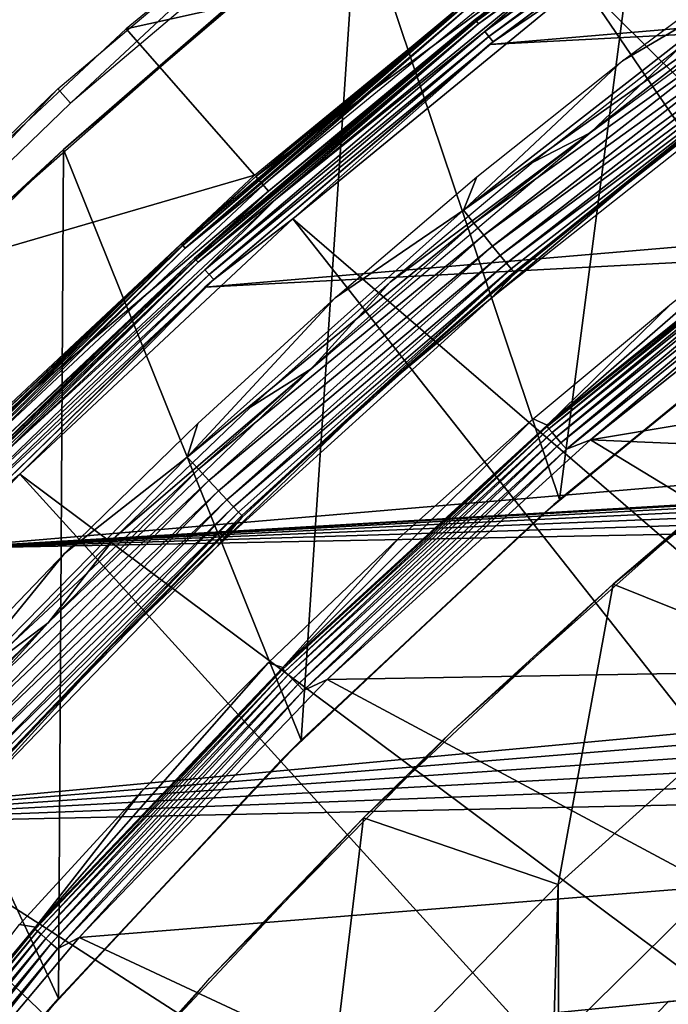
# Model space of a CAD drawing. Header units: millimetres. Extents: x -30.2 to 30.2, y -30.6 to 30.2.
# Tile 60 of 101: x -20.5 to -17.2, y 17.8 to 22.8. Entities that reach past the tile are written whole.
import ezdxf

# ---------------------------------------------------------------- set-up
doc = ezdxf.new("R2010")
doc.units = ezdxf.units.MM
doc.header["$LTSCALE"] = 65.185185
for name, color, linetype in [('1', 7, 'CONTINUOUS'), ('10', 7, 'CONTINUOUS'), ('13', 7, 'CONTINUOUS'), ('17', 7, 'CONTINUOUS'), ('18', 7, 'CONTINUOUS'), ('19', 7, 'CONTINUOUS'), ('2', 7, 'CONTINUOUS'), ('21', 7, 'CONTINUOUS'), ('23', 7, 'CONTINUOUS'), ('24', 7, 'CONTINUOUS'), ('3', 7, 'CONTINUOUS'), ('31', 7, 'CONTINUOUS'), ('33', 7, 'CONTINUOUS'), ('34', 7, 'CONTINUOUS'), ('36', 7, 'CONTINUOUS'), ('38', 7, 'CONTINUOUS'), ('40', 7, 'CONTINUOUS'), ('41', 7, 'CONTINUOUS'), ('44', 7, 'CONTINUOUS'), ('45', 7, 'CONTINUOUS'), ('5', 7, 'CONTINUOUS'), ('7', 7, 'CONTINUOUS'), ('9', 7, 'CONTINUOUS')]:
    doc.layers.add(name, color=color, linetype=linetype)

msp = doc.modelspace()

# ---------------------------------------------------------------- linework, layer by layer
at = {"layer": '1', "color": 251, "linetype": 'Continuous', "true_color": 0x4c4c4c}
for points in [[(-17.1749, 21.3446, 0.1965), (-16.454, 21.9052, 0.1965), (-17.8066, 20.7285, 4.2035), (-17.1749, 21.3446, 0.1965)], [(-17.8066, 20.7285, 4.2035), (-16.454, 21.9052, 0.1965), (-16.3881, 21.8672, 4.2035), (-17.8066, 20.7285, 4.2035)], [(-17.8769, 20.7602, 0.1965), (-17.1749, 21.3446, 0.1965), (-17.8066, 20.7285, 4.2035), (-17.8769, 20.7602, 0.1965)], [(-18.5593, 20.1525, 0.1965), (-17.8769, 20.7602, 0.1965), (-19.1459, 19.4982, 4.2035), (-18.5593, 20.1525, 0.1965)], [(-19.1459, 19.4982, 4.2035), (-17.8769, 20.7602, 0.1965), (-17.8066, 20.7285, 4.2035), (-19.1459, 19.4982, 4.2035)], [(-19.2213, 19.5221, 0.1965), (-18.5593, 20.1525, 0.1965), (-19.1459, 19.4982, 4.2035), (-19.2213, 19.5221, 0.1965)], [(-19.8623, 18.8696, 0.1965), (-19.2213, 19.5221, 0.1965), (-20.4002, 18.1818, 4.2035), (-19.8623, 18.8696, 0.1965)], [(-20.4002, 18.1818, 4.2035), (-19.2213, 19.5221, 0.1965), (-19.1459, 19.4982, 4.2035), (-20.4002, 18.1818, 4.2035)], [(-20.4813, 18.1958, 0.1965), (-19.8623, 18.8696, 0.1965), (-20.4002, 18.1818, 4.2035), (-20.4813, 18.1958, 0.1965)], [(-21.564, 16.7851, 4.2035), (-20.4813, 18.1958, 0.1965), (-20.4002, 18.1818, 4.2035), (-21.564, 16.7851, 4.2035)]]:
    msp.add_3dface(points, dxfattribs=at)
at = {"layer": '10', "color": 251, "linetype": 'Continuous', "true_color": 0x4c4c4c}
for points in [[(-18.1712, 22.786, 5.8533), (-18.1645, 22.7776, 5.8888), (-16.6678, 23.8946, 5.8888), (-18.1712, 22.786, 5.8533)], [(-18.1645, 22.7776, 5.8888), (-16.658, 23.8805, 5.9217), (-16.6678, 23.8946, 5.8888), (-18.1645, 22.7776, 5.8888)], [(-18.1538, 22.7641, 5.9217), (-16.658, 23.8805, 5.9217), (-18.1645, 22.7776, 5.8888), (-18.1538, 22.7641, 5.9217)], [(-18.1538, 22.7641, 5.9217), (-17.711, 23.0814, 5.9508), (-16.658, 23.8805, 5.9217), (-18.1538, 22.7641, 5.9217)], [(-17.7445, 23.125, 5.8165), (-19.2189, 21.915, 5.8165), (-18.1712, 22.786, 5.8533), (-17.7445, 23.125, 5.8165)], [(-19.1827, 21.8736, 5.9508), (-17.711, 23.0814, 5.9508), (-18.1538, 22.7641, 5.9217), (-19.1827, 21.8736, 5.9508)], [(-18.1712, 22.786, 5.8533), (-19.2189, 21.915, 5.8165), (-19.5938, 21.575, 5.8533), (-18.1712, 22.786, 5.8533)], [(-18.1712, 22.786, 5.8533), (-19.5938, 21.575, 5.8533), (-18.1645, 22.7776, 5.8888), (-18.1712, 22.786, 5.8533)], [(-19.5938, 21.575, 5.8533), (-19.5865, 21.567, 5.8888), (-18.1645, 22.7776, 5.8888), (-19.5938, 21.575, 5.8533)], [(-19.5865, 21.567, 5.8888), (-18.1538, 22.7641, 5.9217), (-18.1645, 22.7776, 5.8888), (-19.5865, 21.567, 5.8888)], [(-19.575, 21.5542, 5.9217), (-18.1538, 22.7641, 5.9217), (-19.5865, 21.567, 5.8888), (-19.575, 21.5542, 5.9217)], [(-19.575, 21.5542, 5.9217), (-19.1827, 21.8736, 5.9508), (-18.1538, 22.7641, 5.9217), (-19.575, 21.5542, 5.9217)], [(-19.2189, 21.915, 5.8165), (-20.6111, 20.6111, 5.8165), (-19.5938, 21.575, 5.8533), (-19.2189, 21.915, 5.8165)], [(-20.5722, 20.5722, 5.9508), (-19.1827, 21.8736, 5.9508), (-19.575, 21.5542, 5.9217), (-20.5722, 20.5722, 5.9508)], [(-19.5938, 21.575, 5.8533), (-20.6111, 20.6111, 5.8165), (-20.9359, 20.2753, 5.8533), (-19.5938, 21.575, 5.8533)], [(-19.5938, 21.575, 5.8533), (-20.9359, 20.2753, 5.8533), (-19.5865, 21.567, 5.8888), (-19.5938, 21.575, 5.8533)], [(-20.9359, 20.2753, 5.8533), (-20.9281, 20.2677, 5.8888), (-19.5865, 21.567, 5.8888), (-20.9359, 20.2753, 5.8533)], [(-20.9281, 20.2677, 5.8888), (-19.575, 21.5542, 5.9217), (-19.5865, 21.567, 5.8888), (-20.9281, 20.2677, 5.8888)], [(-20.9158, 20.2558, 5.9217), (-19.575, 21.5542, 5.9217), (-20.9281, 20.2677, 5.8888), (-20.9158, 20.2558, 5.9217)], [(-20.9158, 20.2558, 5.9217), (-20.5722, 20.5722, 5.9508), (-19.575, 21.5542, 5.9217), (-20.9158, 20.2558, 5.9217)]]:
    msp.add_3dface(points, dxfattribs=at)
at = {"layer": '13', "color": 251, "linetype": 'Continuous', "true_color": 0x4c4c4c}
for points in [[(-19.2835, 21.9886, 0.2035), (-17.8041, 23.2028, 0.2035), (-18.2329, 22.8633, 0.1641), (-19.2835, 21.9886, 0.2035)], [(-17.7692, 23.1573, 0.0598), (-19.2457, 21.9455, 0.0598), (-18.2146, 22.8404, 0.0907), (-17.7692, 23.1573, 0.0598)], [(-19.6602, 21.6481, 0.1641), (-19.2835, 21.9886, 0.2035), (-18.2329, 22.8633, 0.1641), (-19.6602, 21.6481, 0.1641)], [(-19.6602, 21.6481, 0.1641), (-18.2329, 22.8633, 0.1641), (-19.6529, 21.64, 0.1259), (-19.6602, 21.6481, 0.1641)], [(-18.2329, 22.8633, 0.1641), (-18.226, 22.8547, 0.1259), (-19.6529, 21.64, 0.1259), (-18.2329, 22.8633, 0.1641)], [(-18.226, 22.8547, 0.1259), (-19.6406, 21.6265, 0.0907), (-19.6529, 21.64, 0.1259), (-18.226, 22.8547, 0.1259)], [(-18.2146, 22.8404, 0.0907), (-19.6406, 21.6265, 0.0907), (-18.226, 22.8547, 0.1259), (-18.2146, 22.8404, 0.0907)], [(-18.2146, 22.8404, 0.0907), (-19.2457, 21.9455, 0.0598), (-19.6406, 21.6265, 0.0907), (-18.2146, 22.8404, 0.0907)], [(-20.6804, 20.6804, 0.2035), (-19.2835, 21.9886, 0.2035), (-19.6602, 21.6481, 0.1641), (-20.6804, 20.6804, 0.2035)], [(-19.2457, 21.9455, 0.0598), (-20.6398, 20.6398, 0.0598), (-19.6406, 21.6265, 0.0907), (-19.2457, 21.9455, 0.0598)], [(-21.0069, 20.344, 0.1641), (-20.6804, 20.6804, 0.2035), (-19.6602, 21.6481, 0.1641), (-21.0069, 20.344, 0.1641)], [(-21.0069, 20.344, 0.1641), (-19.6602, 21.6481, 0.1641), (-20.999, 20.3364, 0.1259), (-21.0069, 20.344, 0.1641)], [(-19.6602, 21.6481, 0.1641), (-19.6529, 21.64, 0.1259), (-20.999, 20.3364, 0.1259), (-19.6602, 21.6481, 0.1641)], [(-19.6529, 21.64, 0.1259), (-20.9858, 20.3237, 0.0907), (-20.999, 20.3364, 0.1259), (-19.6529, 21.64, 0.1259)], [(-19.6406, 21.6265, 0.0907), (-20.9858, 20.3237, 0.0907), (-19.6529, 21.64, 0.1259), (-19.6406, 21.6265, 0.0907)], [(-19.6406, 21.6265, 0.0907), (-20.6398, 20.6398, 0.0598), (-20.9858, 20.3237, 0.0907), (-19.6406, 21.6265, 0.0907)]]:
    msp.add_3dface(points, dxfattribs=at)
at = {"layer": '17', "color": 4, "linetype": 'Continuous'}
for points in [[(-16.5097, 22.6371, -30.4956), (-16.6259, 22.5291, -32.6017), (-17.2495, 22.0786, -30.4956), (-16.5097, 22.6371, -30.4956)], [(-16.6259, 22.5291, -32.6017), (-18.0924, 21.3693, -32.6017), (-17.2495, 22.0786, -30.4956), (-16.6259, 22.5291, -32.6017)], [(-17.2495, 22.0786, -30.4956), (-18.0924, 21.3693, -32.6017), (-17.9706, 21.4958, -30.4956), (-17.2495, 22.0786, -30.4956)], [(-17.9706, 21.4958, -30.4956), (-18.0924, 21.3693, -32.6017), (-18.6723, 20.8891, -30.4956), (-17.9706, 21.4958, -30.4956)], [(-18.0924, 21.3693, -32.6017), (-19.4782, 20.1142, -32.6017), (-18.6723, 20.8891, -30.4956), (-18.0924, 21.3693, -32.6017)], [(-18.6723, 20.8891, -30.4956), (-19.4782, 20.1142, -32.6017), (-19.354, 20.2592, -30.4956), (-18.6723, 20.8891, -30.4956)], [(-19.354, 20.2592, -30.4956), (-19.4782, 20.1142, -32.6017), (-20.0146, 19.6068, -30.4956), (-19.354, 20.2592, -30.4956)], [(-19.4782, 20.1142, -32.6017), (-20.7771, 18.7694, -32.6017), (-20.0146, 19.6068, -30.4956), (-19.4782, 20.1142, -32.6017)], [(-20.0146, 19.6068, -30.4956), (-20.7771, 18.7694, -32.6017), (-20.6534, 18.9327, -30.4956), (-20.0146, 19.6068, -30.4956)]]:
    msp.add_3dface(points, dxfattribs=at)
at = {"layer": '18', "color": 4, "linetype": 'Continuous'}
for points in [[(-17.4233, 22.5767, -30), (-16.6657, 23.1416, -30), (-16.749, 22.9745, -30.0075), (-17.4233, 22.5767, -30)], [(-18.2299, 21.8181, -30.0075), (-17.4233, 22.5767, -30), (-16.749, 22.9745, -30.0075), (-18.2299, 21.8181, -30.0075)], [(-18.2299, 21.8181, -30.0075), (-16.749, 22.9745, -30.0075), (-16.7007, 22.906, -30.0299), (-18.2299, 21.8181, -30.0075)], [(-18.1771, 21.753, -30.0299), (-18.2299, 21.8181, -30.0075), (-16.7007, 22.906, -30.0299), (-18.1771, 21.753, -30.0299)], [(-18.1771, 21.753, -30.0299), (-16.7007, 22.906, -30.0299), (-16.6552, 22.8418, -30.0663), (-18.1771, 21.753, -30.0299)], [(-18.1275, 21.6919, -30.0663), (-18.1771, 21.753, -30.0299), (-16.6552, 22.8418, -30.0663), (-18.1275, 21.6919, -30.0663)], [(-18.1275, 21.6919, -30.0663), (-16.6552, 22.8418, -30.0663), (-16.6141, 22.7836, -30.1159), (-18.1275, 21.6919, -30.0663)], [(-18.0825, 21.6366, -30.1159), (-18.1275, 21.6919, -30.0663), (-16.6141, 22.7836, -30.1159), (-18.0825, 21.6366, -30.1159)], [(-18.0825, 21.6366, -30.1159), (-16.6141, 22.7836, -30.1159), (-16.5784, 22.7334, -30.177), (-18.0825, 21.6366, -30.1159)], [(-18.0437, 21.5889, -30.177), (-18.0825, 21.6366, -30.1159), (-16.5784, 22.7334, -30.177), (-18.0437, 21.5889, -30.177)], [(-18.0437, 21.5889, -30.177), (-16.5784, 22.7334, -30.177), (-16.5494, 22.6926, -30.2479), (-18.0437, 21.5889, -30.177)], [(-18.012, 21.5501, -30.2479), (-18.0437, 21.5889, -30.177), (-16.5494, 22.6926, -30.2479), (-18.012, 21.5501, -30.2479)], [(-18.012, 21.5501, -30.2479), (-16.5494, 22.6926, -30.2479), (-16.5278, 22.6625, -30.3263), (-18.012, 21.5501, -30.2479)], [(-17.9884, 21.5215, -30.3263), (-18.012, 21.5501, -30.2479), (-16.5278, 22.6625, -30.3263), (-17.9884, 21.5215, -30.3263)], [(-17.9737, 21.5038, -30.41), (-17.9884, 21.5215, -30.3263), (-16.5278, 22.6625, -30.3263), (-17.9737, 21.5038, -30.41)], [(-16.5143, 22.6439, -30.41), (-17.9737, 21.5038, -30.41), (-16.5278, 22.6625, -30.3263), (-16.5143, 22.6439, -30.41)], [(-16.5143, 22.6439, -30.41), (-17.2495, 22.0786, -30.4956), (-17.9737, 21.5038, -30.41), (-16.5143, 22.6439, -30.41)], [(-16.5097, 22.6371, -30.4956), (-17.2495, 22.0786, -30.4956), (-16.5143, 22.6439, -30.41), (-16.5097, 22.6371, -30.4956)], [(-18.1616, 21.9871, -30), (-17.4233, 22.5767, -30), (-18.2299, 21.8181, -30.0075), (-18.1616, 21.9871, -30)], [(-17.2495, 22.0786, -30.4956), (-17.9706, 21.4958, -30.4956), (-17.9737, 21.5038, -30.41), (-17.2495, 22.0786, -30.4956)], [(-18.8799, 21.3735, -30), (-18.1616, 21.9871, -30), (-18.2299, 21.8181, -30.0075), (-18.8799, 21.3735, -30)], [(-19.6311, 20.5665, -30.0075), (-18.8799, 21.3735, -30), (-18.2299, 21.8181, -30.0075), (-19.6311, 20.5665, -30.0075)], [(-19.6311, 20.5665, -30.0075), (-18.2299, 21.8181, -30.0075), (-18.1771, 21.753, -30.0299), (-19.6311, 20.5665, -30.0075)], [(-19.5741, 20.505, -30.0299), (-19.6311, 20.5665, -30.0075), (-18.1771, 21.753, -30.0299), (-19.5741, 20.505, -30.0299)], [(-19.5741, 20.505, -30.0299), (-18.1771, 21.753, -30.0299), (-18.1275, 21.6919, -30.0663), (-19.5741, 20.505, -30.0299)], [(-19.5206, 20.4473, -30.0663), (-19.5741, 20.505, -30.0299), (-18.1275, 21.6919, -30.0663), (-19.5206, 20.4473, -30.0663)], [(-19.5206, 20.4473, -30.0663), (-18.1275, 21.6919, -30.0663), (-18.0825, 21.6366, -30.1159), (-19.5206, 20.4473, -30.0663)], [(-19.472, 20.3951, -30.1159), (-19.5206, 20.4473, -30.0663), (-18.0825, 21.6366, -30.1159), (-19.472, 20.3951, -30.1159)], [(-19.472, 20.3951, -30.1159), (-18.0825, 21.6366, -30.1159), (-18.0437, 21.5889, -30.177), (-19.472, 20.3951, -30.1159)], [(-19.4301, 20.3501, -30.177), (-19.472, 20.3951, -30.1159), (-18.0437, 21.5889, -30.177), (-19.4301, 20.3501, -30.177)], [(-19.4301, 20.3501, -30.177), (-18.0437, 21.5889, -30.177), (-18.012, 21.5501, -30.2479), (-19.4301, 20.3501, -30.177)], [(-19.3959, 20.3135, -30.2479), (-19.4301, 20.3501, -30.177), (-18.012, 21.5501, -30.2479), (-19.3959, 20.3135, -30.2479)], [(-19.3959, 20.3135, -30.2479), (-18.012, 21.5501, -30.2479), (-17.9884, 21.5215, -30.3263), (-19.3959, 20.3135, -30.2479)], [(-19.3705, 20.2865, -30.3263), (-19.3959, 20.3135, -30.2479), (-17.9884, 21.5215, -30.3263), (-19.3705, 20.2865, -30.3263)], [(-19.3546, 20.2698, -30.41), (-19.3705, 20.2865, -30.3263), (-17.9884, 21.5215, -30.3263), (-19.3546, 20.2698, -30.41)], [(-17.9737, 21.5038, -30.41), (-19.3546, 20.2698, -30.41), (-17.9884, 21.5215, -30.3263), (-17.9737, 21.5038, -30.41)], [(-17.9737, 21.5038, -30.41), (-18.6723, 20.8891, -30.4956), (-19.3546, 20.2698, -30.41), (-17.9737, 21.5038, -30.41)], [(-17.9706, 21.4958, -30.4956), (-18.6723, 20.8891, -30.4956), (-17.9737, 21.5038, -30.41), (-17.9706, 21.4958, -30.4956)], [(-19.5774, 20.7365, -30), (-18.8799, 21.3735, -30), (-19.6311, 20.5665, -30.0075), (-19.5774, 20.7365, -30)], [(-18.6723, 20.8891, -30.4956), (-19.354, 20.2592, -30.4956), (-19.3546, 20.2698, -30.41), (-18.6723, 20.8891, -30.4956)], [(-20.2534, 20.0768, -30), (-19.5774, 20.7365, -30), (-19.6311, 20.5665, -30.0075), (-20.2534, 20.0768, -30)], [(-20.9466, 19.225, -30.0075), (-20.2534, 20.0768, -30), (-19.6311, 20.5665, -30.0075), (-20.9466, 19.225, -30.0075)], [(-20.9466, 19.225, -30.0075), (-19.6311, 20.5665, -30.0075), (-19.5741, 20.505, -30.0299), (-20.9466, 19.225, -30.0075)], [(-20.8857, 19.1674, -30.0299), (-20.9466, 19.225, -30.0075), (-19.5741, 20.505, -30.0299), (-20.8857, 19.1674, -30.0299)], [(-20.8857, 19.1674, -30.0299), (-19.5741, 20.505, -30.0299), (-19.5206, 20.4473, -30.0663), (-20.8857, 19.1674, -30.0299)], [(-20.8284, 19.1134, -30.0663), (-20.8857, 19.1674, -30.0299), (-19.5206, 20.4473, -30.0663), (-20.8284, 19.1134, -30.0663)], [(-20.8284, 19.1134, -30.0663), (-19.5206, 20.4473, -30.0663), (-19.472, 20.3951, -30.1159), (-20.8284, 19.1134, -30.0663)], [(-20.7765, 19.0646, -30.1159), (-20.8284, 19.1134, -30.0663), (-19.472, 20.3951, -30.1159), (-20.7765, 19.0646, -30.1159)], [(-20.7765, 19.0646, -30.1159), (-19.472, 20.3951, -30.1159), (-19.4301, 20.3501, -30.177), (-20.7765, 19.0646, -30.1159)], [(-20.7317, 19.0224, -30.177), (-20.7765, 19.0646, -30.1159), (-19.4301, 20.3501, -30.177), (-20.7317, 19.0224, -30.177)], [(-20.7317, 19.0224, -30.177), (-19.4301, 20.3501, -30.177), (-19.3959, 20.3135, -30.2479), (-20.7317, 19.0224, -30.177)], [(-20.6951, 18.9881, -30.2479), (-20.7317, 19.0224, -30.177), (-19.3959, 20.3135, -30.2479), (-20.6951, 18.9881, -30.2479)], [(-20.6951, 18.9881, -30.2479), (-19.3959, 20.3135, -30.2479), (-19.3705, 20.2865, -30.3263), (-20.6951, 18.9881, -30.2479)], [(-20.668, 18.9629, -30.3263), (-20.6951, 18.9881, -30.2479), (-19.3705, 20.2865, -30.3263), (-20.668, 18.9629, -30.3263)], [(-20.6511, 18.9473, -30.41), (-20.668, 18.9629, -30.3263), (-19.3705, 20.2865, -30.3263), (-20.6511, 18.9473, -30.41)], [(-19.3546, 20.2698, -30.41), (-20.6511, 18.9473, -30.41), (-19.3705, 20.2865, -30.3263), (-19.3546, 20.2698, -30.41)], [(-19.3546, 20.2698, -30.41), (-20.0146, 19.6068, -30.4956), (-20.6511, 18.9473, -30.41), (-19.3546, 20.2698, -30.41)], [(-19.354, 20.2592, -30.4956), (-20.0146, 19.6068, -30.4956), (-19.3546, 20.2698, -30.41), (-19.354, 20.2592, -30.4956)], [(-20.9072, 19.395, -30), (-20.2534, 20.0768, -30), (-20.9466, 19.225, -30.0075), (-20.9072, 19.395, -30)], [(-20.0146, 19.6068, -30.4956), (-20.6534, 18.9327, -30.4956), (-20.6511, 18.9473, -30.41), (-20.0146, 19.6068, -30.4956)]]:
    msp.add_3dface(points, dxfattribs=at)
at = {"layer": '19', "color": 4, "linetype": 'Continuous'}
for points in [[(-19.9407, 22.738, -29.7933), (-17.8102, 23.2107, -0.1933), (-18.4108, 23.9935, -29.7933), (-19.9407, 22.738, -29.7933)], [(-19.2901, 21.9962, -0.1933), (-17.8102, 23.2107, -0.1933), (-19.9407, 22.738, -29.7933), (-19.2901, 21.9962, -0.1933)], [(-21.3851, 21.3851, -29.7933), (-19.2901, 21.9962, -0.1933), (-19.9407, 22.738, -29.7933), (-21.3851, 21.3851, -29.7933)], [(-20.6874, 20.6874, -0.1933), (-19.2901, 21.9962, -0.1933), (-21.3851, 21.3851, -29.7933), (-20.6874, 20.6874, -0.1933)]]:
    msp.add_3dface(points, dxfattribs=at)
at = {"layer": '2', "color": 251, "linetype": 'Continuous', "true_color": 0x4c4c4c}
for points in [[(-16.1643, 21.7838, 4.4), (-12.8878, 21.4407, 4.4), (-17.5854, 20.6541, 4.4), (-16.1643, 21.7838, 4.4)], [(-12.8878, 21.4407, 4.4), (-14.3164, 20.5142, 4.4), (-17.5854, 20.6541, 4.4), (-12.8878, 21.4407, 4.4)], [(-17.5854, 20.6541, 4.4), (-15.6779, 19.4941, 4.4), (-18.9216, 19.4374, 4.4), (-17.5854, 20.6541, 4.4)], [(-14.3164, 20.5142, 4.4), (-15.6779, 19.4941, 4.4), (-17.5854, 20.6541, 4.4), (-14.3164, 20.5142, 4.4)], [(-15.6779, 19.4941, 4.4), (-16.9624, 18.3875, 4.4), (-18.9216, 19.4374, 4.4), (-15.6779, 19.4941, 4.4)], [(-18.9216, 19.4374, 4.4), (-16.9624, 18.3875, 4.4), (-20.178, 18.1296, 4.4), (-18.9216, 19.4374, 4.4)], [(-16.9624, 18.3875, 4.4), (-18.1736, 17.1918, 4.4), (-20.178, 18.1296, 4.4), (-16.9624, 18.3875, 4.4)], [(-20.178, 18.1296, 4.4), (-18.1736, 17.1918, 4.4), (-21.3408, 16.7459, 4.4), (-20.178, 18.1296, 4.4)]]:
    msp.add_3dface(points, dxfattribs=at)
at = {"layer": '21', "color": 4, "linetype": 'Continuous'}
for points in [[(-16.1309, 21.0222, -30), (-16.4961, 19.5297, -2), (-17.4713, 19.9222, -30), (-16.1309, 21.0222, -30)], [(-17.4713, 19.9222, -30), (-17.7504, 18.3975, -2), (-18.7369, 18.7369, -30), (-17.4713, 19.9222, -30)], [(-16.4961, 19.5297, -2), (-17.7504, 18.3975, -2), (-17.4713, 19.9222, -30), (-16.4961, 19.5297, -2)], [(-18.7369, 18.7369, -30), (-18.9236, 17.1888, -2), (-19.9222, 17.4713, -30), (-18.7369, 18.7369, -30)], [(-17.7504, 18.3975, -2), (-18.9236, 17.1888, -2), (-18.7369, 18.7369, -30), (-17.7504, 18.3975, -2)]]:
    msp.add_3dface(points, dxfattribs=at)
at = {"layer": '23', "color": 4, "linetype": 'Continuous'}
for points in [[(-17.7504, 18.3975, -2), (-16.4961, 19.5297, -2), (-17.6374, -18.5058, -2), (-17.7504, 18.3975, -2)], [(-16.4961, 19.5297, -2), (-16.3634, -19.6405, -2), (-17.6374, -18.5058, -2), (-16.4961, 19.5297, -2)], [(-18.9236, 17.1888, -2), (-17.7504, 18.3975, -2), (-18.8281, -17.2934, -2), (-18.9236, 17.1888, -2)], [(-17.7504, 18.3975, -2), (-17.6374, -18.5058, -2), (-18.8281, -17.2934, -2), (-17.7504, 18.3975, -2)]]:
    msp.add_3dface(points, dxfattribs=at)
at = {"layer": '24', "color": 4, "linetype": 'Continuous'}
for points in [[(-16.1309, 21.0222, -30), (-17.4713, 19.9222, -30), (-16.9615, 20.358, -32.8), (-16.1309, 21.0222, -30)], [(-16.9615, 20.358, -32.8), (-17.4713, 19.9222, -30), (-18.2805, 19.1824, -32.8), (-16.9615, 20.358, -32.8)], [(-17.4713, 19.9222, -30), (-18.7369, 18.7369, -30), (-18.2805, 19.1824, -32.8), (-17.4713, 19.9222, -30)], [(-18.2805, 19.1824, -32.8), (-18.7369, 18.7369, -30), (-19.5161, 17.9237, -32.8), (-18.2805, 19.1824, -32.8)], [(-18.7369, 18.7369, -30), (-19.9222, 17.4713, -30), (-19.5161, 17.9237, -32.8), (-18.7369, 18.7369, -30)], [(-19.5161, 17.9237, -32.8), (-19.9222, 17.4713, -30), (-20.6652, 16.5858, -32.8), (-19.5161, 17.9237, -32.8)]]:
    msp.add_3dface(points, dxfattribs=at)
at = {"layer": '3', "color": 251, "linetype": 'Continuous', "true_color": 0x4c4c4c}
for points in [[(-17.8066, 20.7285, 4.2035), (-16.3881, 21.8672, 4.2035), (-16.3875, 21.8606, 4.2474), (-17.8066, 20.7285, 4.2035)], [(-17.8066, 20.7285, 4.2035), (-16.3875, 21.8606, 4.2474), (-17.8064, 20.7211, 4.2474), (-17.8066, 20.7285, 4.2035)], [(-16.3875, 21.8606, 4.2474), (-17.7965, 20.7096, 4.2891), (-17.8064, 20.7211, 4.2474), (-16.3875, 21.8606, 4.2474)], [(-16.3783, 21.8484, 4.2891), (-17.7965, 20.7096, 4.2891), (-16.3875, 21.8606, 4.2474), (-16.3783, 21.8484, 4.2891)], [(-16.3783, 21.8484, 4.2891), (-17.7809, 20.6914, 4.3263), (-17.7965, 20.7096, 4.2891), (-16.3783, 21.8484, 4.2891)], [(-16.3639, 21.8292, 4.3263), (-17.7809, 20.6914, 4.3263), (-16.3783, 21.8484, 4.2891), (-16.3639, 21.8292, 4.3263)], [(-16.3639, 21.8292, 4.3263), (-17.7602, 20.6674, 4.3574), (-17.7809, 20.6914, 4.3263), (-16.3639, 21.8292, 4.3263)], [(-16.345, 21.8039, 4.3574), (-17.7602, 20.6674, 4.3574), (-16.3639, 21.8292, 4.3263), (-16.345, 21.8039, 4.3574)], [(-16.345, 21.8039, 4.3574), (-17.7357, 20.6388, 4.3807), (-17.7602, 20.6674, 4.3574), (-16.345, 21.8039, 4.3574)], [(-16.3223, 21.7737, 4.3807), (-17.7357, 20.6388, 4.3807), (-16.345, 21.8039, 4.3574), (-16.3223, 21.7737, 4.3807)], [(-16.1643, 21.7838, 4.4), (-17.5854, 20.6541, 4.4), (-16.2972, 21.7402, 4.3951), (-16.1643, 21.7838, 4.4)], [(-16.3223, 21.7737, 4.3807), (-17.7083, 20.607, 4.3951), (-17.7357, 20.6388, 4.3807), (-16.3223, 21.7737, 4.3807)], [(-16.2972, 21.7402, 4.3951), (-17.7083, 20.607, 4.3951), (-16.3223, 21.7737, 4.3807), (-16.2972, 21.7402, 4.3951)], [(-16.2972, 21.7402, 4.3951), (-17.5854, 20.6541, 4.4), (-17.7083, 20.607, 4.3951), (-16.2972, 21.7402, 4.3951)], [(-19.1459, 19.4982, 4.2035), (-17.8066, 20.7285, 4.2035), (-17.8064, 20.7211, 4.2474), (-19.1459, 19.4982, 4.2035)], [(-19.1459, 19.4982, 4.2035), (-17.8064, 20.7211, 4.2474), (-19.1464, 19.4897, 4.2474), (-19.1459, 19.4982, 4.2035)], [(-17.8064, 20.7211, 4.2474), (-19.1357, 19.4789, 4.2891), (-19.1464, 19.4897, 4.2474), (-17.8064, 20.7211, 4.2474)], [(-17.7965, 20.7096, 4.2891), (-19.1357, 19.4789, 4.2891), (-17.8064, 20.7211, 4.2474), (-17.7965, 20.7096, 4.2891)], [(-17.7965, 20.7096, 4.2891), (-19.1189, 19.4618, 4.3263), (-19.1357, 19.4789, 4.2891), (-17.7965, 20.7096, 4.2891)], [(-17.7809, 20.6914, 4.3263), (-19.1189, 19.4618, 4.3263), (-17.7965, 20.7096, 4.2891), (-17.7809, 20.6914, 4.3263)], [(-17.7809, 20.6914, 4.3263), (-19.0967, 19.4392, 4.3574), (-19.1189, 19.4618, 4.3263), (-17.7809, 20.6914, 4.3263)], [(-17.7602, 20.6674, 4.3574), (-19.0967, 19.4392, 4.3574), (-17.7809, 20.6914, 4.3263), (-17.7602, 20.6674, 4.3574)], [(-17.7602, 20.6674, 4.3574), (-19.0703, 19.4123, 4.3807), (-19.0967, 19.4392, 4.3574), (-17.7602, 20.6674, 4.3574)], [(-17.7357, 20.6388, 4.3807), (-19.0703, 19.4123, 4.3807), (-17.7602, 20.6674, 4.3574), (-17.7357, 20.6388, 4.3807)], [(-17.7357, 20.6388, 4.3807), (-19.0409, 19.3824, 4.3951), (-19.0703, 19.4123, 4.3807), (-17.7357, 20.6388, 4.3807)], [(-17.7083, 20.607, 4.3951), (-19.0409, 19.3824, 4.3951), (-17.7357, 20.6388, 4.3807), (-17.7083, 20.607, 4.3951)], [(-17.5854, 20.6541, 4.4), (-18.9216, 19.4374, 4.4), (-17.7083, 20.607, 4.3951), (-17.5854, 20.6541, 4.4)], [(-17.7083, 20.607, 4.3951), (-18.9216, 19.4374, 4.4), (-19.0409, 19.3824, 4.3951), (-17.7083, 20.607, 4.3951)], [(-20.4002, 18.1818, 4.2035), (-19.1464, 19.4897, 4.2474), (-20.4014, 18.1719, 4.2474), (-20.4002, 18.1818, 4.2035)], [(-19.1464, 19.4897, 4.2474), (-20.39, 18.1618, 4.2891), (-20.4014, 18.1719, 4.2474), (-19.1464, 19.4897, 4.2474)], [(-20.4002, 18.1818, 4.2035), (-19.1459, 19.4982, 4.2035), (-19.1464, 19.4897, 4.2474), (-20.4002, 18.1818, 4.2035)], [(-19.1357, 19.4789, 4.2891), (-20.39, 18.1618, 4.2891), (-19.1464, 19.4897, 4.2474), (-19.1357, 19.4789, 4.2891)], [(-19.1357, 19.4789, 4.2891), (-20.3721, 18.1458, 4.3263), (-20.39, 18.1618, 4.2891), (-19.1357, 19.4789, 4.2891)], [(-19.1189, 19.4618, 4.3263), (-20.3721, 18.1458, 4.3263), (-19.1357, 19.4789, 4.2891), (-19.1189, 19.4618, 4.3263)], [(-19.1189, 19.4618, 4.3263), (-20.3485, 18.1247, 4.3574), (-20.3721, 18.1458, 4.3263), (-19.1189, 19.4618, 4.3263)], [(-19.0967, 19.4392, 4.3574), (-20.3485, 18.1247, 4.3574), (-19.1189, 19.4618, 4.3263), (-19.0967, 19.4392, 4.3574)], [(-19.0967, 19.4392, 4.3574), (-20.3203, 18.0997, 4.3807), (-20.3485, 18.1247, 4.3574), (-19.0967, 19.4392, 4.3574)], [(-19.0703, 19.4123, 4.3807), (-20.3203, 18.0997, 4.3807), (-19.0967, 19.4392, 4.3574), (-19.0703, 19.4123, 4.3807)], [(-18.9216, 19.4374, 4.4), (-20.178, 18.1296, 4.4), (-19.0409, 19.3824, 4.3951), (-18.9216, 19.4374, 4.4)], [(-19.0703, 19.4123, 4.3807), (-20.289, 18.0718, 4.3951), (-20.3203, 18.0997, 4.3807), (-19.0703, 19.4123, 4.3807)], [(-19.0409, 19.3824, 4.3951), (-20.289, 18.0718, 4.3951), (-19.0703, 19.4123, 4.3807), (-19.0409, 19.3824, 4.3951)], [(-19.0409, 19.3824, 4.3951), (-20.178, 18.1296, 4.4), (-20.289, 18.0718, 4.3951), (-19.0409, 19.3824, 4.3951)], [(-21.564, 16.7851, 4.2035), (-20.4002, 18.1818, 4.2035), (-20.4014, 18.1719, 4.2474), (-21.564, 16.7851, 4.2035)], [(-21.564, 16.7851, 4.2035), (-20.4014, 18.1719, 4.2474), (-21.5659, 16.7734, 4.2474), (-21.564, 16.7851, 4.2035)], [(-20.4014, 18.1719, 4.2474), (-21.5539, 16.764, 4.2891), (-21.5659, 16.7734, 4.2474), (-20.4014, 18.1719, 4.2474)], [(-20.39, 18.1618, 4.2891), (-21.5539, 16.764, 4.2891), (-20.4014, 18.1719, 4.2474), (-20.39, 18.1618, 4.2891)], [(-20.39, 18.1618, 4.2891), (-21.5349, 16.7493, 4.3263), (-21.5539, 16.764, 4.2891), (-20.39, 18.1618, 4.2891)], [(-20.3721, 18.1458, 4.3263), (-21.5349, 16.7493, 4.3263), (-20.39, 18.1618, 4.2891), (-20.3721, 18.1458, 4.3263)], [(-20.3721, 18.1458, 4.3263), (-21.51, 16.7299, 4.3574), (-21.5349, 16.7493, 4.3263), (-20.3721, 18.1458, 4.3263)], [(-20.3485, 18.1247, 4.3574), (-21.51, 16.7299, 4.3574), (-20.3721, 18.1458, 4.3263), (-20.3485, 18.1247, 4.3574)], [(-20.178, 18.1296, 4.4), (-21.3408, 16.7459, 4.4), (-20.289, 18.0718, 4.3951), (-20.178, 18.1296, 4.4)], [(-20.3485, 18.1247, 4.3574), (-21.4802, 16.7067, 4.3807), (-21.51, 16.7299, 4.3574), (-20.3485, 18.1247, 4.3574)], [(-20.3203, 18.0997, 4.3807), (-21.4802, 16.7067, 4.3807), (-20.3485, 18.1247, 4.3574), (-20.3203, 18.0997, 4.3807)], [(-20.3203, 18.0997, 4.3807), (-21.4471, 16.681, 4.3951), (-21.4802, 16.7067, 4.3807), (-20.3203, 18.0997, 4.3807)], [(-20.289, 18.0718, 4.3951), (-21.4471, 16.681, 4.3951), (-20.3203, 18.0997, 4.3807), (-20.289, 18.0718, 4.3951)], [(-20.289, 18.0718, 4.3951), (-21.3408, 16.7459, 4.4), (-21.4471, 16.681, 4.3951), (-20.289, 18.0718, 4.3951)]]:
    msp.add_3dface(points, dxfattribs=at)
at = {"layer": '31', "color": 251, "linetype": 'Continuous', "true_color": 0x4c4c4c}
for points in [[(-18.7763, 23.7128, -30.2035), (-20.222, 22.3622, -35.7544), (-20.287, 22.434, -30.2035), (-18.7763, 23.7128, -30.2035)], [(-18.7161, 23.6369, -35.7544), (-20.222, 22.3622, -35.7544), (-18.7763, 23.7128, -30.2035), (-18.7161, 23.6369, -35.7544)], [(-20.287, 22.434, -30.2035), (-21.6412, 20.9917, -35.7544), (-21.7108, 21.0592, -30.2035), (-20.287, 22.434, -30.2035)], [(-20.222, 22.3622, -35.7544), (-21.6412, 20.9917, -35.7544), (-20.287, 22.434, -30.2035), (-20.222, 22.3622, -35.7544)]]:
    msp.add_3dface(points, dxfattribs=at)
at = {"layer": '33', "color": 251, "linetype": 'Continuous', "true_color": 0x4c4c4c}
for points in [[(-16.0967, 23.3136, -33.9544), (-17.1307, 22.646, -30.2456), (-17.587, 22.2109, -33.9544), (-16.0967, 23.3136, -33.9544)], [(-17.1307, 22.646, -30.2456), (-17.8765, 22.062, -30.2456), (-17.587, 22.2109, -33.9544), (-17.1307, 22.646, -30.2456)], [(-17.587, 22.2109, -33.9544), (-18.6025, 21.4534, -30.2456), (-19.002, 21.0131, -33.9544), (-17.587, 22.2109, -33.9544)], [(-17.8765, 22.062, -30.2456), (-18.6025, 21.4534, -30.2456), (-17.587, 22.2109, -33.9544), (-17.8765, 22.062, -30.2456)], [(-18.6025, 21.4534, -30.2456), (-19.3077, 20.821, -30.2456), (-19.002, 21.0131, -33.9544), (-18.6025, 21.4534, -30.2456)], [(-19.002, 21.0131, -33.9544), (-19.9915, 20.1654, -30.2456), (-20.3357, 19.7253, -33.9544), (-19.002, 21.0131, -33.9544)], [(-19.3077, 20.821, -30.2456), (-19.9915, 20.1654, -30.2456), (-19.002, 21.0131, -33.9544), (-19.3077, 20.821, -30.2456)], [(-19.9915, 20.1654, -30.2456), (-20.653, 19.4873, -30.2456), (-20.3357, 19.7253, -33.9544), (-19.9915, 20.1654, -30.2456)], [(-20.3357, 19.7253, -33.9544), (-21.2915, 18.7875, -30.2456), (-21.5822, 18.3531, -33.9544), (-20.3357, 19.7253, -33.9544)], [(-20.653, 19.4873, -30.2456), (-21.2915, 18.7875, -30.2456), (-20.3357, 19.7253, -33.9544), (-20.653, 19.4873, -30.2456)]]:
    msp.add_3dface(points, dxfattribs=at)
at = {"layer": '34', "color": 251, "linetype": 'Continuous', "true_color": 0x4c4c4c}
for points in [[(-17.7723, 20.3259, -36), (-16.375, 21.4676, -36), (-17.7723, 20.3259, -34.2), (-17.7723, 20.3259, -36)], [(-17.7723, 20.3259, -34.2), (-16.375, 21.4676, -36), (-16.375, 21.4676, -34.2), (-17.7723, 20.3259, -34.2)], [(-19.0903, 19.0935, -36), (-17.7723, 20.3259, -36), (-19.0903, 19.0935, -34.2), (-19.0903, 19.0935, -36)], [(-19.0903, 19.0935, -34.2), (-17.7723, 20.3259, -36), (-17.7723, 20.3259, -34.2), (-19.0903, 19.0935, -34.2)], [(-20.323, 17.7758, -36), (-19.0903, 19.0935, -36), (-20.323, 17.7758, -34.2), (-20.323, 17.7758, -36)], [(-20.323, 17.7758, -34.2), (-19.0903, 19.0935, -36), (-19.0903, 19.0935, -34.2), (-20.323, 17.7758, -34.2)]]:
    msp.add_3dface(points, dxfattribs=at)
at = {"layer": '36', "color": 251, "linetype": 'Continuous', "true_color": 0x4c4c4c}
for points in [[(-20.2587, 22.1257, -436), (-19.1237, 23.1146, -36), (-18.769, 23.4003, -436), (-20.2587, 22.1257, -436)], [(-20.5629, 21.8441, -36), (-19.1237, 23.1146, -36), (-20.2587, 22.1257, -436), (-20.5629, 21.8441, -36)], [(-21.6502, 20.7674, -436), (-20.5629, 21.8441, -36), (-20.2587, 22.1257, -436), (-21.6502, 20.7674, -436)]]:
    msp.add_3dface(points, dxfattribs=at)
at = {"layer": '38', "color": 251, "linetype": 'Continuous', "true_color": 0x4c4c4c}
for points in [[(-17.7431, 20.3504, -436), (-16.3428, 21.4897, -436), (-16.4572, 21.4047, -36), (-17.7431, 20.3504, -436)], [(-17.8471, 20.2603, -36), (-17.7431, 20.3504, -436), (-16.4572, 21.4047, -36), (-17.8471, 20.2603, -36)], [(-19.0533, 19.1303, -436), (-17.7431, 20.3504, -436), (-17.8471, 20.2603, -36), (-19.0533, 19.1303, -436)], [(-19.154, 19.0296, -36), (-19.0533, 19.1303, -436), (-17.8471, 20.2603, -36), (-19.154, 19.0296, -36)], [(-20.2839, 17.82, -436), (-19.0533, 19.1303, -436), (-19.154, 19.0296, -36), (-20.2839, 17.82, -436)], [(-20.3714, 17.7202, -36), (-20.2839, 17.82, -436), (-19.154, 19.0296, -36), (-20.3714, 17.7202, -36)], [(-21.4277, 16.4276, -436), (-20.2839, 17.82, -436), (-20.3714, 17.7202, -36), (-21.4277, 16.4276, -436)]]:
    msp.add_3dface(points, dxfattribs=at)
at = {"layer": '40', "color": 251, "linetype": 'Continuous', "true_color": 0x4c4c4c}
for points in [[(-17.192, 24.583, -436), (-16.3774, 25.1343, -436), (-16.3428, 21.4897, -436), (-17.192, 24.583, -436)], [(-18.769, 23.4003, -436), (-17.192, 24.583, -436), (-17.7431, 20.3504, -436), (-18.769, 23.4003, -436)], [(-17.192, 24.583, -436), (-16.3428, 21.4897, -436), (-17.7431, 20.3504, -436), (-17.192, 24.583, -436)], [(-20.2587, 22.1257, -436), (-18.769, 23.4003, -436), (-19.0533, 19.1303, -436), (-20.2587, 22.1257, -436)], [(-18.769, 23.4003, -436), (-17.7431, 20.3504, -436), (-19.0533, 19.1303, -436), (-18.769, 23.4003, -436)], [(-21.6502, 20.7674, -436), (-20.2587, 22.1257, -436), (-20.2839, 17.82, -436), (-21.6502, 20.7674, -436)], [(-20.2587, 22.1257, -436), (-19.0533, 19.1303, -436), (-20.2839, 17.82, -436), (-20.2587, 22.1257, -436)], [(-21.6502, 20.7674, -436), (-20.2839, 17.82, -436), (-21.4277, 16.4276, -436), (-21.6502, 20.7674, -436)]]:
    msp.add_3dface(points, dxfattribs=at)
at = {"layer": '41', "linetype": 'Continuous'}
for points in [[(-17.1912, 17.8052, -401), (-18.3662, 16.5905, -401), (-4.1383, 18.774, -401), (-17.1912, 17.8052, -401)], [(-4.1383, 18.774, -401), (-18.3662, 16.5905, -401), (-4.1308, 18.4662, -401), (-4.1383, 18.774, -401)], [(-4.1308, 18.4662, -401), (-18.3662, 16.5905, -401), (-4.0862, 18.1616, -401), (-4.1308, 18.4662, -401)], [(-4.0862, 18.1616, -401), (-18.3662, 16.5905, -401), (-4.0052, 17.8644, -401), (-4.0862, 18.1616, -401)], [(-4.0052, 17.8644, -401), (-18.3662, 16.5905, -401), (-3.889, 17.5793, -401), (-4.0052, 17.8644, -401)]]:
    msp.add_3dface(points, dxfattribs=at)
at = {"layer": '44', "linetype": 'Continuous'}
for points in [[(14.0088, 25.392, -438), (15.6395, 24.4214, -438), (-18.0982, 22.6595, -438), (14.0088, 25.392, -438)], [(-16.5775, 23.7947, -438), (14.0088, 25.392, -438), (-18.0982, 22.6595, -438), (-16.5775, 23.7947, -438)], [(15.6395, 24.4214, -438), (17.2033, 23.3462, -438), (-19.5415, 21.4274, -438), (15.6395, 24.4214, -438)], [(-18.0982, 22.6595, -438), (15.6395, 24.4214, -438), (-19.5415, 21.4274, -438), (-18.0982, 22.6595, -438)], [(-19.5415, 21.4274, -438), (17.2033, 23.3462, -438), (-20.9011, 20.1033, -438), (-19.5415, 21.4274, -438)], [(-20.9011, 20.1033, -438), (17.2033, 23.3462, -438), (-1.8062, 21.2233, -438), (-20.9011, 20.1033, -438)], [(-2.1109, 21.1787, -438), (-20.9011, 20.1033, -438), (-1.8062, 21.2233, -438), (-2.1109, 21.1787, -438)], [(-2.408, 21.0977, -438), (-20.9011, 20.1033, -438), (-2.1109, 21.1787, -438), (-2.408, 21.0977, -438)], [(-2.6932, 20.9815, -438), (-20.9011, 20.1033, -438), (-2.408, 21.0977, -438), (-2.6932, 20.9815, -438)], [(-2.9622, 20.8318, -438), (-20.9011, 20.1033, -438), (-2.6932, 20.9815, -438), (-2.9622, 20.8318, -438)], [(-3.2113, 20.6507, -438), (-20.9011, 20.1033, -438), (-2.9622, 20.8318, -438), (-3.2113, 20.6507, -438)], [(-3.4367, 20.4409, -438), (-20.9011, 20.1033, -438), (-3.2113, 20.6507, -438), (-3.4367, 20.4409, -438)], [(-22.1711, 18.6933, -438), (-20.9011, 20.1033, -438), (-3.4367, 20.4409, -438), (-22.1711, 18.6933, -438)], [(-3.6352, 20.2055, -438), (-22.1711, 18.6933, -438), (-3.4367, 20.4409, -438), (-3.6352, 20.2055, -438)], [(-3.8039, 19.9478, -438), (-22.1711, 18.6933, -438), (-3.6352, 20.2055, -438), (-3.8039, 19.9478, -438)], [(-3.9402, 19.6718, -438), (-22.1711, 18.6933, -438), (-3.8039, 19.9478, -438), (-3.9402, 19.6718, -438)], [(-4.0424, 19.3812, -438), (-22.1711, 18.6933, -438), (-3.9402, 19.6718, -438), (-4.0424, 19.3812, -438)], [(-4.1087, 19.0806, -438), (-22.1711, 18.6933, -438), (-4.0424, 19.3812, -438), (-4.1087, 19.0806, -438)], [(-23.3462, 17.2033, -438), (-22.1711, 18.6933, -438), (-4.1087, 19.0806, -438), (-23.3462, 17.2033, -438)], [(-4.1383, 18.7741, -438), (-23.3462, 17.2033, -438), (-4.1087, 19.0806, -438), (-4.1383, 18.7741, -438)], [(-4.1308, 18.4662, -438), (-23.3462, 17.2033, -438), (-4.1383, 18.7741, -438), (-4.1308, 18.4662, -438)], [(-4.0862, 18.1616, -438), (-23.3462, 17.2033, -438), (-4.1308, 18.4662, -438), (-4.0862, 18.1616, -438)], [(-4.0052, 17.8644, -438), (-23.3462, 17.2033, -438), (-4.0862, 18.1616, -438), (-4.0052, 17.8644, -438)], [(22.6595, 18.0982, -438), (23.7947, 16.5775, -438), (-25.392, 14.0088, -438), (22.6595, 18.0982, -438)], [(22.6595, 18.0982, -438), (-25.392, 14.0088, -438), (-1.3737, 16.1417, -438), (22.6595, 18.0982, -438)], [(-3.889, 17.5793, -438), (-23.3462, 17.2033, -438), (-4.0052, 17.8644, -438), (-3.889, 17.5793, -438)]]:
    msp.add_3dface(points, dxfattribs=at)
at = {"layer": '45', "linetype": 'Continuous'}
for points in [[(-16.5775, 23.7947, -438), (-18.0982, 22.6595, -438), (-16.5775, 23.7947, -436), (-16.5775, 23.7947, -438)], [(-16.5775, 23.7947, -436), (-18.0982, 22.6595, -438), (-18.0982, 22.6595, -436), (-16.5775, 23.7947, -436)], [(-18.0982, 22.6595, -438), (-19.5415, 21.4274, -438), (-18.0982, 22.6595, -436), (-18.0982, 22.6595, -438)], [(-18.0982, 22.6595, -436), (-19.5415, 21.4274, -438), (-19.5415, 21.4273, -436), (-18.0982, 22.6595, -436)], [(-19.5415, 21.4274, -438), (-20.9011, 20.1033, -438), (-19.5415, 21.4273, -436), (-19.5415, 21.4274, -438)], [(-19.5415, 21.4273, -436), (-20.9011, 20.1033, -438), (-20.9011, 20.1034, -436), (-19.5415, 21.4273, -436)]]:
    msp.add_3dface(points, dxfattribs=at)
at = {"layer": '5', "color": 251, "linetype": 'Continuous', "true_color": 0x4c4c4c}
for points in [[(-16.0905, 24.0811, 6.0125), (-17.631, 22.9772, 6.0125), (-12.4398, 17.8334, 6.4437), (-16.0905, 24.0811, 6.0125)], [(-17.631, 22.9772, 6.0125), (-19.0961, 21.7749, 6.0125), (-13.5568, 16.9997, 6.4437), (-17.631, 22.9772, 6.0125)], [(-12.4398, 17.8334, 6.4437), (-17.631, 22.9772, 6.0125), (-13.5568, 16.9997, 6.4437), (-12.4398, 17.8334, 6.4437)], [(-19.0961, 21.7749, 6.0125), (-20.4793, 20.4793, 6.0125), (-14.6181, 16.0962, 6.4437), (-19.0961, 21.7749, 6.0125)], [(-13.5568, 16.9997, 6.4437), (-19.0961, 21.7749, 6.0125), (-14.6181, 16.0962, 6.4437), (-13.5568, 16.9997, 6.4437)], [(-20.4793, 20.4793, 6.0125), (-21.7749, 19.0961, 6.0125), (-15.6194, 15.1265, 6.4437), (-20.4793, 20.4793, 6.0125)], [(-14.6181, 16.0962, 6.4437), (-20.4793, 20.4793, 6.0125), (-15.6194, 15.1265, 6.4437), (-14.6181, 16.0962, 6.4437)], [(-21.7749, 19.0961, 6.0125), (-22.9772, 17.631, 6.0125), (-16.5564, 14.0947, 6.4437), (-21.7749, 19.0961, 6.0125)], [(-15.6194, 15.1265, 6.4437), (-21.7749, 19.0961, 6.0125), (-16.5564, 14.0947, 6.4437), (-15.6194, 15.1265, 6.4437)]]:
    msp.add_3dface(points, dxfattribs=at)
at = {"layer": '7', "color": 251, "linetype": 'Continuous', "true_color": 0x4c4c4c}
for points in [[(-17.8041, 23.2028, 0.2035), (-19.2835, 21.9886, 0.2035), (-17.7445, 23.125, 5.8165), (-17.8041, 23.2028, 0.2035)], [(-17.7445, 23.125, 5.8165), (-19.2835, 21.9886, 0.2035), (-19.2189, 21.915, 5.8165), (-17.7445, 23.125, 5.8165)], [(-19.2835, 21.9886, 0.2035), (-20.6804, 20.6804, 0.2035), (-19.2189, 21.915, 5.8165), (-19.2835, 21.9886, 0.2035)], [(-19.2189, 21.915, 5.8165), (-20.6804, 20.6804, 0.2035), (-20.6111, 20.6111, 5.8165), (-19.2189, 21.915, 5.8165)]]:
    msp.add_3dface(points, dxfattribs=at)
at = {"layer": '9', "color": 251, "linetype": 'Continuous', "true_color": 0x4c4c4c}
for points in [[(-18.1221, 22.7244, 5.9751), (-16.6106, 23.8126, 5.994), (-16.6289, 23.8388, 5.9751), (-18.1221, 22.7244, 5.9751)], [(-18.1221, 22.7244, 5.9751), (-16.6289, 23.8388, 5.9751), (-17.711, 23.0814, 5.9508), (-18.1221, 22.7244, 5.9751)], [(-18.1022, 22.6994, 5.994), (-16.6106, 23.8126, 5.994), (-18.1221, 22.7244, 5.9751), (-18.1022, 22.6994, 5.994)], [(-18.1022, 22.6994, 5.994), (-16.5907, 23.7839, 6.0066), (-16.6106, 23.8126, 5.994), (-18.1022, 22.6994, 5.994)], [(-18.0804, 22.6721, 6.0066), (-16.5907, 23.7839, 6.0066), (-18.1022, 22.6994, 5.994), (-18.0804, 22.6721, 6.0066)], [(-18.0804, 22.6721, 6.0066), (-17.631, 22.9772, 6.0125), (-16.5907, 23.7839, 6.0066), (-18.0804, 22.6721, 6.0066)], [(-19.1827, 21.8736, 5.9508), (-18.1221, 22.7244, 5.9751), (-17.711, 23.0814, 5.9508), (-19.1827, 21.8736, 5.9508)], [(-19.0961, 21.7749, 6.0125), (-17.631, 22.9772, 6.0125), (-18.0804, 22.6721, 6.0066), (-19.0961, 21.7749, 6.0125)], [(-19.5408, 21.5166, 5.9751), (-18.1022, 22.6994, 5.994), (-18.1221, 22.7244, 5.9751), (-19.5408, 21.5166, 5.9751)], [(-19.5408, 21.5166, 5.9751), (-18.1221, 22.7244, 5.9751), (-19.1827, 21.8736, 5.9508), (-19.5408, 21.5166, 5.9751)], [(-19.5193, 21.493, 5.994), (-18.1022, 22.6994, 5.994), (-19.5408, 21.5166, 5.9751), (-19.5193, 21.493, 5.994)], [(-19.5193, 21.493, 5.994), (-18.0804, 22.6721, 6.0066), (-18.1022, 22.6994, 5.994), (-19.5193, 21.493, 5.994)], [(-19.4959, 21.4671, 6.0066), (-18.0804, 22.6721, 6.0066), (-19.5193, 21.493, 5.994), (-19.4959, 21.4671, 6.0066)], [(-19.4959, 21.4671, 6.0066), (-19.0961, 21.7749, 6.0125), (-18.0804, 22.6721, 6.0066), (-19.4959, 21.4671, 6.0066)], [(-20.5722, 20.5722, 5.9508), (-19.5408, 21.5166, 5.9751), (-19.1827, 21.8736, 5.9508), (-20.5722, 20.5722, 5.9508)], [(-20.4793, 20.4793, 6.0125), (-19.0961, 21.7749, 6.0125), (-19.4959, 21.4671, 6.0066), (-20.4793, 20.4793, 6.0125)], [(-20.8793, 20.2204, 5.9751), (-19.5193, 21.493, 5.994), (-19.5408, 21.5166, 5.9751), (-20.8793, 20.2204, 5.9751)], [(-20.8793, 20.2204, 5.9751), (-19.5408, 21.5166, 5.9751), (-20.5722, 20.5722, 5.9508), (-20.8793, 20.2204, 5.9751)], [(-20.8563, 20.1982, 5.994), (-19.5193, 21.493, 5.994), (-20.8793, 20.2204, 5.9751), (-20.8563, 20.1982, 5.994)], [(-20.8563, 20.1982, 5.994), (-19.4959, 21.4671, 6.0066), (-19.5193, 21.493, 5.994), (-20.8563, 20.1982, 5.994)], [(-20.8312, 20.1739, 6.0066), (-19.4959, 21.4671, 6.0066), (-20.8563, 20.1982, 5.994), (-20.8312, 20.1739, 6.0066)], [(-20.8312, 20.1739, 6.0066), (-20.4793, 20.4793, 6.0125), (-19.4959, 21.4671, 6.0066), (-20.8312, 20.1739, 6.0066)], [(-21.7749, 19.0961, 6.0125), (-20.4793, 20.4793, 6.0125), (-20.8312, 20.1739, 6.0066), (-21.7749, 19.0961, 6.0125)]]:
    msp.add_3dface(points, dxfattribs=at)

doc.saveas('drawing.dxf')
